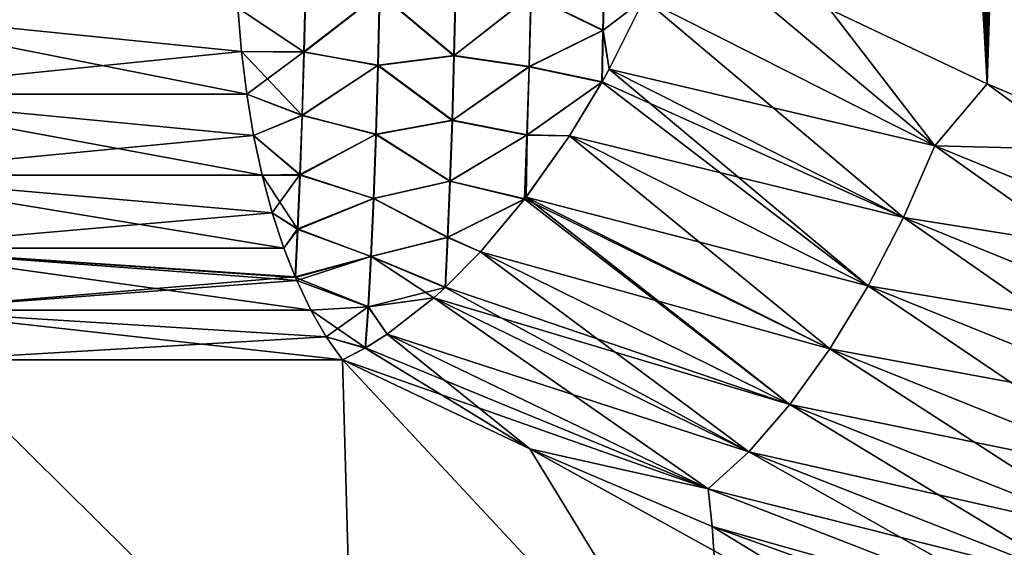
# Model space of a CAD drawing. Header units: metres. Extents: x -109 to 109, y -505 to 40.
# Tile 211 of 256: x 64.91 to 69.04, y -103.2 to -100.99. Entities that reach past the tile are written whole.
import ezdxf

# ---------------------------------------------------------------- set-up
doc = ezdxf.new("R2010")
doc.units = ezdxf.units.M
doc.layers.add('solid_K244224000C74', color=7, linetype='CONTINUOUS')

msp = doc.modelspace()

# ---------------------------------------------------------------- linework, layer by layer
at = {"layer": 'solid_K244224000C74'}
for points in [[(68.970329, -101.255295, -21.829725), (69.522659, -81.593956, -20.899754), (69.600159, -81.218079, -20.854233)], [(69.638535, -101.537476, -21.547916), (68.970329, -101.255295, -21.829725), (69.600159, -81.218079, -20.854233)], [(68.970329, -101.255295, -21.829725), (69.445755, -81.978004, -20.945732), (69.522659, -81.593956, -20.899754)], [(68.970329, -101.255295, -21.829725), (69.36956, -82.370728, -20.992132), (69.445755, -81.978004, -20.945732)], [(68.970329, -101.255295, -21.829725), (69.309143, -82.691277, -21.029539), (69.36956, -82.370728, -20.992132)], [(68.970329, -101.255295, -21.829725), (69.249039, -83.016876, -21.067247), (69.309143, -82.691277, -21.029539)], [(68.970329, -101.255295, -21.829725), (69.189308, -83.34771, -21.105238), (69.249039, -83.016876, -21.067247)], [(68.970329, -101.255295, -21.829725), (69.13002, -83.684067, -21.143478), (69.189308, -83.34771, -21.105238)], [(68.970329, -101.255295, -21.829725), (69.071266, -84.026245, -21.181938), (69.13002, -83.684067, -21.143478)], [(68.970329, -101.255295, -21.829725), (69.013115, -84.374527, -21.220587), (69.071266, -84.026245, -21.181938)], [(69.63858, -101.537498, 21.547897), (69.071205, -84.026604, 21.181978), (69.013062, -84.374878, 21.220625)], [(68.97036, -101.255302, 21.829714), (69.013062, -84.374878, 21.220625), (68.955605, -84.729553, 21.259426)], [(68.970329, -101.255295, -21.829725), (68.955666, -84.729202, -21.25939), (69.013115, -84.374527, -21.220587)], [(68.97036, -101.255302, 21.829714), (69.63858, -101.537498, 21.547897), (69.013062, -84.374878, 21.220625)], [(68.970329, -101.255295, -21.829725), (68.308258, -100.941628, -22.140448), (68.955666, -84.729202, -21.25939)], [(68.97036, -101.255302, 21.829714), (68.955605, -84.729553, 21.259426), (68.898727, -85.090256, 21.298418)], [(68.97036, -101.255302, 21.829714), (68.898727, -85.090256, 21.298418), (68.8423, -85.456604, 21.337633)], [(68.97036, -101.255302, 21.829714), (68.8423, -85.456604, 21.337633), (68.786438, -85.828926, 21.377028)], [(68.97036, -101.255302, 21.829714), (68.786438, -85.828926, 21.377028), (68.731255, -86.207573, 21.416553)], [(68.97036, -101.255302, 21.829714), (68.731255, -86.207573, 21.416553), (68.676849, -86.59288, 21.456167)], [(68.97036, -101.255302, 21.829714), (68.676849, -86.59288, 21.456167), (68.623337, -86.985191, 21.495817)], [(68.97036, -101.255302, 21.829714), (68.623337, -86.985191, 21.495817), (68.570778, -87.384727, 21.535469)], [(68.97036, -101.255302, 21.829714), (68.570778, -87.384727, 21.535469), (68.518875, -87.790657, 21.575232)], [(68.97036, -101.255302, 21.829714), (68.518875, -87.790657, 21.575232), (68.476143, -88.133858, 21.608437)], [(68.97036, -101.255302, 21.829714), (68.476143, -88.133858, 21.608437), (68.433983, -88.481789, 21.641665)], [(68.97036, -101.255302, 21.829714), (68.433983, -88.481789, 21.641665), (68.392479, -88.834686, 21.674873)], [(68.97036, -101.255302, 21.829714), (68.392479, -88.834686, 21.674873), (68.351707, -89.192787, 21.708025)], [(68.97036, -101.255302, 21.829714), (68.351707, -89.192787, 21.708025), (68.31176, -89.556328, 21.741076)], [(68.308266, -100.941628, 22.140444), (68.97036, -101.255302, 21.829714), (68.31176, -89.556328, 21.741076)], [(67.5298, -100.897995, 22.529676), (68.750847, -101.514778, 21.911272), (67.653954, -100.596848, 22.480244)], [(68.750847, -101.514778, 21.911272), (68.308266, -100.941628, 22.140444), (67.653954, -100.596848, 22.480244)], [(67.356255, -101.030853, 22.581011), (67.361176, -100.809578, 22.610487), (67.052849, -100.883102, 22.689714)], [(67.054108, -100.882637, -22.689522), (67.362381, -100.808861, -22.6101), (67.357483, -101.029396, -22.580847)], [(67.356255, -101.030853, 22.581011), (67.5298, -100.897995, 22.529676), (67.361176, -100.809578, 22.610487)], [(67.357483, -101.029396, -22.580847), (67.362381, -100.808861, -22.6101), (67.5298, -100.897995, -22.529675)], [(65.822891, -100.936279, 22.529167), (66.100006, -101.121033, 22.599367), (66.106606, -100.844864, 22.649023)], [(66.101196, -101.122284, -22.599421), (65.822891, -100.936317, -22.52916), (66.107811, -100.845505, -22.649317)], [(66.418045, -100.874687, 22.711508), (66.106606, -100.844864, 22.649023), (66.100006, -101.121033, 22.599367)], [(66.410675, -101.177422, 22.653124), (66.418045, -100.874687, 22.711508), (66.100006, -101.121033, 22.599367)], [(66.101196, -101.122284, -22.599421), (66.107811, -100.845505, -22.649317), (66.419312, -100.874458, -22.711695)], [(66.101196, -101.122284, -22.599421), (66.419312, -100.874458, -22.711695), (66.411949, -101.176964, -22.653421)], [(66.730186, -101.137146, 22.680248), (66.418045, -100.874687, 22.711508), (66.410675, -101.177422, 22.653124)], [(66.411949, -101.176964, -22.653421), (66.419312, -100.874458, -22.711695), (66.731476, -101.136566, -22.680353)], [(66.730186, -101.137146, 22.680248), (66.736816, -100.856087, 22.728527), (66.418045, -100.874687, 22.711508)], [(66.419312, -100.874458, -22.711695), (66.738098, -100.855804, -22.728514), (66.731476, -101.136566, -22.680353)], [(67.052849, -100.883102, 22.689714), (66.736816, -100.856087, 22.728527), (66.730186, -101.137146, 22.680248)], [(66.731476, -101.136566, -22.680353), (66.738098, -100.855804, -22.728514), (67.054108, -100.882637, -22.689522)], [(67.045563, -101.183273, 22.632483), (67.052849, -100.883102, 22.689714), (66.730186, -101.137146, 22.680248)], [(66.731476, -101.136566, -22.680353), (67.054108, -100.882637, -22.689522), (67.046844, -101.182335, -22.63249)], [(67.356255, -101.030853, 22.581011), (67.052849, -100.883102, 22.689714), (67.045563, -101.183273, 22.632483)], [(67.046844, -101.182335, -22.63249), (67.054108, -100.882637, -22.689522), (67.357483, -101.029396, -22.580847)], [(67.356255, -101.030853, 22.581011), (67.382141, -101.192909, 22.530527), (67.5298, -100.897995, 22.529676)], [(67.357483, -101.029396, -22.580847), (67.5298, -100.897995, -22.529675), (67.382141, -101.192909, -22.530527)], [(67.382141, -101.192909, -22.530527), (67.5298, -100.897995, -22.529675), (68.750847, -101.514778, -21.911272)], [(67.382141, -101.192909, 22.530527), (68.618927, -101.816582, 21.894388), (67.5298, -100.897995, 22.529676)], [(68.750847, -101.514778, -21.911272), (67.5298, -100.897995, -22.529675), (68.308258, -100.941628, -22.140448)], [(68.618927, -101.816582, 21.894388), (68.750847, -101.514778, 21.911272), (67.5298, -100.897995, 22.529676)], [(64.034424, -100.936554, 21.591007), (65.837677, -101.119453, 22.49795), (65.822891, -100.936279, 22.529167)], [(65.822891, -100.936317, -22.52916), (65.837677, -101.119453, -22.49795), (64.034424, -100.936554, -21.591007)], [(64.077446, -101.298874, 21.516493), (65.837677, -101.119453, 22.49795), (64.034424, -100.936554, 21.591007)], [(65.859718, -101.29866, -22.451445), (64.077446, -101.298874, -21.516493), (64.034424, -100.936554, -21.591007)], [(65.837677, -101.119453, -22.49795), (65.859718, -101.29866, -22.451445), (64.034424, -100.936554, -21.591007)], [(65.822891, -100.936279, 22.529167), (65.837677, -101.119453, 22.49795), (66.100006, -101.121033, 22.599367)], [(66.101196, -101.122284, -22.599421), (65.837677, -101.119453, -22.49795), (65.822891, -100.936317, -22.52916)], [(68.750847, -101.514778, -21.911272), (68.308258, -100.941628, -22.140448), (68.970329, -101.255295, -21.829725)], [(68.750847, -101.514778, 21.911272), (68.97036, -101.255302, 21.829714), (68.308266, -100.941628, 22.140444)], [(67.356255, -101.030853, 22.581011), (67.045563, -101.183273, 22.632483), (67.351395, -101.2481, 22.525118)], [(67.046844, -101.182335, -22.63249), (67.357483, -101.029396, -22.580847), (67.352623, -101.245926, -22.525366)], [(67.356255, -101.030853, 22.581011), (67.351395, -101.2481, 22.525118), (67.382141, -101.192909, 22.530527)], [(67.357483, -101.029396, -22.580847), (67.382141, -101.192909, -22.530527), (67.352623, -101.245926, -22.525366)], [(64.077446, -101.298874, 21.516493), (65.859741, -101.298668, 22.451454), (65.837677, -101.119453, 22.49795)], [(65.837677, -101.119453, 22.49795), (65.859741, -101.298668, 22.451454), (66.100006, -101.121033, 22.599367)], [(66.093353, -101.388626, -22.509201), (65.859718, -101.29866, -22.451445), (65.837677, -101.119453, -22.49795)], [(66.093353, -101.388626, -22.509201), (65.837677, -101.119453, -22.49795), (66.101196, -101.122284, -22.599421)], [(65.859741, -101.298668, 22.451454), (66.092178, -101.386841, 22.509558), (66.100006, -101.121033, 22.599367)], [(66.410675, -101.177422, 22.653124), (66.100006, -101.121033, 22.599367), (66.092178, -101.386841, 22.509558)], [(66.093353, -101.388626, -22.509201), (66.101196, -101.122284, -22.599421), (66.411949, -101.176964, -22.653421)], [(66.722336, -101.408455, 22.592491), (66.730186, -101.137146, 22.680248), (66.410675, -101.177422, 22.653124)], [(66.411949, -101.176964, -22.653421), (66.731476, -101.136566, -22.680353), (66.72364, -101.407616, -22.592794)], [(67.045563, -101.183273, 22.632483), (66.730186, -101.137146, 22.680248), (66.722336, -101.408455, 22.592491)], [(66.72364, -101.407616, -22.592794), (66.731476, -101.136566, -22.680353), (67.046844, -101.182335, -22.63249)], [(66.401901, -101.467346, 22.548328), (66.410675, -101.177422, 22.653124), (66.092178, -101.386841, 22.509558)], [(66.093353, -101.388626, -22.509201), (66.411949, -101.176964, -22.653421), (66.403183, -101.46669, -22.548813)], [(66.722336, -101.408455, 22.592491), (66.410675, -101.177422, 22.653124), (66.401901, -101.467346, 22.548328)], [(66.403183, -101.46669, -22.548813), (66.411949, -101.176964, -22.653421), (66.72364, -101.407616, -22.592794)], [(67.036896, -101.470985, 22.529627), (67.045563, -101.183273, 22.632483), (66.722336, -101.408455, 22.592491)], [(66.72364, -101.407616, -22.592794), (67.046844, -101.182335, -22.63249), (67.038193, -101.469635, -22.529976)], [(67.036896, -101.470985, 22.529627), (67.351395, -101.2481, 22.525118), (67.045563, -101.183273, 22.632483)], [(67.038193, -101.469635, -22.529976), (67.046844, -101.182335, -22.63249), (67.352623, -101.245926, -22.525366)], [(67.351395, -101.2481, 22.525118), (68.470566, -102.103523, 21.827843), (67.382141, -101.192909, 22.530527)], [(67.352623, -101.245926, -22.525366), (67.382141, -101.192909, -22.530527), (68.618927, -101.816582, -21.894388)], [(68.618927, -101.816582, -21.894388), (67.382141, -101.192909, -22.530527), (68.750847, -101.514778, -21.911272)], [(68.470566, -102.103523, 21.827843), (68.618927, -101.816582, 21.894388), (67.382141, -101.192909, 22.530527)], [(67.036896, -101.470985, 22.529627), (67.215126, -101.473251, 22.482685), (67.351395, -101.2481, 22.525118)], [(67.038193, -101.469635, -22.529976), (67.352623, -101.245926, -22.525366), (67.215126, -101.473251, -22.482685)], [(67.215126, -101.473251, -22.482685), (67.352623, -101.245926, -22.525366), (68.618927, -101.816582, -21.894388)], [(67.351395, -101.2481, 22.525118), (67.215126, -101.473251, 22.482685), (68.470566, -102.103523, 21.827843)], [(68.750847, -101.514778, -21.911272), (68.970329, -101.255295, -21.829725), (69.638535, -101.537476, -21.547916)], [(68.750847, -101.514778, 21.911272), (70.045486, -102.043518, 21.374113), (68.97036, -101.255302, 21.829714)], [(70.045486, -102.043518, 21.374113), (69.63858, -101.537498, 21.547897), (68.97036, -101.255302, 21.829714)], [(65.859718, -101.29866, -22.451445), (65.888809, -101.472305, -22.390059), (64.077446, -101.298874, -21.516493)], [(64.077446, -101.298874, 21.516493), (65.888794, -101.472275, 22.390066), (65.859741, -101.298668, 22.451454)], [(64.153305, -101.638962, 21.385099), (65.888794, -101.472275, 22.390066), (64.077446, -101.298874, 21.516493)], [(65.924706, -101.638863, -22.314329), (64.153305, -101.638962, -21.385099), (64.077446, -101.298874, -21.516493)], [(65.888809, -101.472305, -22.390059), (65.924706, -101.638863, -22.314329), (64.077446, -101.298874, -21.516493)], [(66.093353, -101.388626, -22.509201), (65.888809, -101.472305, -22.390059), (65.859718, -101.29866, -22.451445)], [(65.859741, -101.298668, 22.451454), (65.888794, -101.472275, 22.390066), (66.092178, -101.386841, 22.509558)], [(65.888794, -101.472275, 22.390066), (66.083298, -101.636475, 22.381559), (66.092178, -101.386841, 22.509558)], [(66.084442, -101.638687, -22.380642), (65.888809, -101.472305, -22.390059), (66.093353, -101.388626, -22.509201)], [(66.401901, -101.467346, 22.548328), (66.092178, -101.386841, 22.509558), (66.083298, -101.636475, 22.381559)], [(66.084442, -101.638687, -22.380642), (66.093353, -101.388626, -22.509201), (66.403183, -101.46669, -22.548813)], [(66.713432, -101.66449, 22.467039), (66.722336, -101.408455, 22.592491), (66.401901, -101.467346, 22.548328)], [(66.403183, -101.46669, -22.548813), (66.72364, -101.407616, -22.592794), (66.714745, -101.663437, -22.467617)], [(67.036896, -101.470985, 22.529627), (66.722336, -101.408455, 22.592491), (66.713432, -101.66449, 22.467039)], [(66.714745, -101.663437, -22.467617), (66.72364, -101.407616, -22.592794), (67.038193, -101.469635, -22.529976)], [(64.153305, -101.638962, 21.385099), (65.924698, -101.638863, 22.314329), (65.888794, -101.472275, 22.390066)], [(65.888794, -101.472275, 22.390066), (65.924698, -101.638863, 22.314329), (66.083298, -101.636475, 22.381559)], [(66.084442, -101.638687, -22.380642), (65.924706, -101.638863, -22.314329), (65.888809, -101.472305, -22.390059)], [(66.39193, -101.737373, 22.399679), (66.401901, -101.467346, 22.548328), (66.083298, -101.636475, 22.381559)], [(66.084442, -101.638687, -22.380642), (66.403183, -101.46669, -22.548813), (66.393234, -101.73658, -22.400412)], [(66.713432, -101.66449, 22.467039), (66.401901, -101.467346, 22.548328), (66.39193, -101.737373, 22.399679)], [(66.393234, -101.73658, -22.400412), (66.403183, -101.46669, -22.548813), (66.714745, -101.663437, -22.467617)], [(67.036896, -101.470985, 22.529627), (66.713432, -101.66449, 22.467039), (67.02713, -101.739426, 22.383543)], [(66.714745, -101.663437, -22.467617), (67.038193, -101.469635, -22.529976), (67.028435, -101.73774, -22.384369)], [(67.036896, -101.470985, 22.529627), (67.02713, -101.739426, 22.383543), (67.215126, -101.473251, 22.482685)], [(67.02713, -101.739426, 22.383543), (67.03331, -101.731407, 22.387447), (67.215126, -101.473251, 22.482685)], [(67.038193, -101.469635, -22.529976), (67.03331, -101.731407, -22.387445), (67.028435, -101.73774, -22.384369)], [(67.038193, -101.469635, -22.529976), (67.215126, -101.473251, -22.482685), (67.03331, -101.731407, -22.387445)], [(67.03331, -101.731407, -22.387445), (67.215126, -101.473251, -22.482685), (68.470558, -102.103523, -21.827843)], [(67.03331, -101.731407, 22.387447), (68.309784, -102.36779, 21.713442), (67.215126, -101.473251, 22.482685)], [(68.470558, -102.103523, -21.827843), (67.215126, -101.473251, -22.482685), (68.618927, -101.816582, -21.894388)], [(68.309784, -102.36779, 21.713442), (68.470566, -102.103523, 21.827843), (67.215126, -101.473251, 22.482685)], [(68.618927, -101.816582, -21.894388), (68.750847, -101.514778, -21.911272), (70.045486, -102.043518, -21.374113)], [(68.618927, -101.816582, 21.894388), (69.932365, -102.35157, 21.341198), (68.750847, -101.514778, 21.911272)], [(70.045486, -102.043518, -21.374113), (68.750847, -101.514778, -21.911272), (69.638535, -101.537476, -21.547916)], [(69.932365, -102.35157, 21.341198), (70.045486, -102.043518, 21.374113), (68.750847, -101.514778, 21.911272)], [(64.153305, -101.638962, 21.385099), (65.967102, -101.796875, 22.224937), (65.924698, -101.638863, 22.314329)], [(65.924706, -101.638863, -22.314329), (65.967072, -101.796875, -22.224922), (64.153305, -101.638962, -21.385099)], [(64.259377, -101.94503, 21.201382), (65.967102, -101.796875, 22.224937), (64.153305, -101.638962, 21.385099)], [(66.015556, -101.944977, -22.122618), (64.259377, -101.94503, -21.201382), (64.153305, -101.638962, -21.385099)], [(65.967072, -101.796875, -22.224922), (66.015556, -101.944977, -22.122618), (64.153305, -101.638962, -21.385099)], [(65.924698, -101.638863, 22.314329), (65.967102, -101.796875, 22.224937), (66.083298, -101.636475, 22.381559)], [(66.074661, -101.866989, -22.216562), (65.924706, -101.638863, -22.314329), (66.084442, -101.638687, -22.380642)], [(66.074661, -101.866989, -22.216562), (65.967072, -101.796875, -22.224922), (65.924706, -101.638863, -22.314329)], [(65.967102, -101.796875, 22.224937), (66.073555, -101.864479, 22.218166), (66.083298, -101.636475, 22.381559)], [(66.39193, -101.737373, 22.399679), (66.083298, -101.636475, 22.381559), (66.073555, -101.864479, 22.218166)], [(66.074661, -101.866989, -22.216562), (66.084442, -101.638687, -22.380642), (66.393234, -101.73658, -22.400412)], [(66.393234, -101.73658, -22.400412), (66.714745, -101.663437, -22.467617), (66.704979, -101.898842, -22.307362)], [(66.704979, -101.898842, -22.307362), (66.714745, -101.663437, -22.467617), (67.028435, -101.73774, -22.384369)], [(66.703651, -101.90004, 22.306444), (66.713432, -101.66449, 22.467039), (66.39193, -101.737373, 22.399679)], [(66.703651, -101.90004, 22.306444), (67.02713, -101.739426, 22.383543), (66.713432, -101.66449, 22.467039)], [(66.38102, -101.980927, 22.210798), (66.39193, -101.737373, 22.399679), (66.073555, -101.864479, 22.218166)], [(66.074661, -101.866989, -22.216562), (66.393234, -101.73658, -22.400412), (66.382332, -101.980057, -22.211836)], [(66.703651, -101.90004, 22.306444), (66.39193, -101.737373, 22.399679), (66.38102, -101.980927, 22.210798)], [(66.382332, -101.980057, -22.211836), (66.393234, -101.73658, -22.400412), (66.704979, -101.898842, -22.307362)], [(66.703651, -101.90004, 22.306444), (66.841637, -101.96035, 22.247402), (67.02713, -101.739426, 22.383543)], [(66.704979, -101.898842, -22.307362), (67.028435, -101.73774, -22.384369), (66.841637, -101.96035, -22.2474)], [(66.841637, -101.96035, -22.2474), (67.028435, -101.73774, -22.384369), (68.309784, -102.36779, -21.713442)], [(67.02713, -101.739426, 22.383543), (66.841637, -101.96035, 22.247402), (68.140961, -102.602203, 21.554302)], [(67.02713, -101.739426, 22.383543), (68.140961, -102.602203, 21.554302), (67.03331, -101.731407, 22.387447)], [(67.028435, -101.73774, -22.384369), (67.03331, -101.731407, -22.387445), (68.309784, -102.36779, -21.713442)], [(68.309784, -102.36779, -21.713442), (67.03331, -101.731407, -22.387445), (68.470558, -102.103523, -21.827843)], [(68.140961, -102.602203, 21.554302), (68.309784, -102.36779, 21.713442), (67.03331, -101.731407, 22.387447)], [(64.259377, -101.94503, 21.201382), (66.015533, -101.944962, 22.122616), (65.967102, -101.796875, 22.224937)], [(66.074661, -101.866989, -22.216562), (66.015556, -101.944977, -22.122618), (65.967072, -101.796875, -22.224922)], [(65.967102, -101.796875, 22.224937), (66.015533, -101.944962, 22.122616), (66.073555, -101.864479, 22.218166)], [(68.470558, -102.103523, -21.827843), (68.618927, -101.816582, -21.894388), (69.932373, -102.35157, -21.341198)], [(68.470566, -102.103523, 21.827843), (69.80574, -102.64447, 21.257826), (68.618927, -101.816582, 21.894388)], [(69.932373, -102.35157, -21.341198), (68.618927, -101.816582, -21.894388), (70.045486, -102.043518, -21.374113)], [(69.80574, -102.64447, 21.257826), (69.932365, -102.35157, 21.341198), (68.618927, -101.816582, 21.894388)], [(66.015533, -101.944962, 22.122616), (66.062912, -102.065948, 22.02276), (66.073555, -101.864479, 22.218166)], [(66.074661, -101.866989, -22.216562), (66.064011, -102.068581, -22.020388), (66.015556, -101.944977, -22.122618)], [(66.38102, -101.980927, 22.210798), (66.073555, -101.864479, 22.218166), (66.062912, -102.065948, 22.02276)], [(66.074661, -101.866989, -22.216562), (66.382332, -101.980057, -22.211836), (66.064011, -102.068581, -22.020388)], [(66.703651, -101.90004, 22.306444), (66.38102, -101.980927, 22.210798), (66.693275, -102.110397, 22.113884)], [(66.382332, -101.980057, -22.211836), (66.704979, -101.898842, -22.307362), (66.694626, -102.109138, -22.115187)], [(66.703651, -101.90004, 22.306444), (66.693275, -102.110397, 22.113884), (66.841637, -101.96035, 22.247402)], [(66.704979, -101.898842, -22.307362), (66.841637, -101.96035, -22.2474), (66.694626, -102.109138, -22.115187)], [(64.259377, -101.94503, 21.201382), (66.062912, -102.065948, 22.02276), (66.015533, -101.944962, 22.122616)], [(66.015556, -101.944977, -22.122618), (66.064011, -102.068581, -22.020388), (64.259377, -101.94503, -21.201382)], [(64.391975, -102.206467, 20.971708), (66.062912, -102.065948, 22.02276), (64.259377, -101.94503, 21.201382)], [(66.12915, -102.206451, -21.882935), (64.391975, -102.206467, -20.971708), (64.259377, -101.94503, -21.201382)], [(66.069733, -102.081886, -22.008301), (66.12915, -102.206451, -21.882935), (64.259377, -101.94503, -21.201382)], [(66.064011, -102.068581, -22.020388), (66.069733, -102.081886, -22.008301), (64.259377, -101.94503, -21.201382)], [(66.069733, -102.081886, 22.008301), (66.38102, -101.980927, 22.210798), (66.062912, -102.065948, 22.02276)], [(66.370743, -102.191193, -21.987677), (66.064011, -102.068581, -22.020388), (66.382332, -101.980057, -22.211836)], [(66.069733, -102.081886, 22.008301), (66.369415, -102.192055, 21.986298), (66.38102, -101.980927, 22.210798)], [(66.369415, -102.192055, 21.986298), (66.693275, -102.110397, 22.113884), (66.38102, -101.980927, 22.210798)], [(66.370743, -102.191193, -21.987677), (66.382332, -101.980057, -22.211836), (66.64534, -102.153885, -22.066341)], [(66.382332, -101.980057, -22.211836), (66.694626, -102.109138, -22.115187), (66.64534, -102.153885, -22.066341)], [(66.693275, -102.110397, 22.113884), (67.968681, -102.800377, 21.35475), (66.841637, -101.96035, 22.247402)], [(66.694626, -102.109138, -22.115187), (66.841637, -101.96035, -22.2474), (68.140961, -102.602203, -21.554304)], [(68.140961, -102.602203, -21.554304), (66.841637, -101.96035, -22.2474), (68.309784, -102.36779, -21.713442)], [(67.968681, -102.800377, 21.35475), (68.140961, -102.602203, 21.554302), (66.841637, -101.96035, 22.247402)], [(64.391975, -102.206467, 20.971708), (66.069733, -102.081886, 22.008301), (66.062912, -102.065948, 22.02276)], [(66.370743, -102.191193, -21.987677), (66.069733, -102.081886, -22.008301), (66.064011, -102.068581, -22.020388)], [(64.391975, -102.206467, 20.971708), (66.129173, -102.206451, 21.882956), (66.069733, -102.081886, 22.008301)], [(66.069733, -102.081886, 22.008301), (66.129173, -102.206451, 21.882956), (66.369415, -102.192055, 21.986298)], [(66.370743, -102.191193, -21.987677), (66.12915, -102.206451, -21.882935), (66.069733, -102.081886, -22.008301)], [(66.369415, -102.192055, 21.986298), (66.64534, -102.153885, 22.066343), (66.693275, -102.110397, 22.113884)], [(66.64534, -102.153885, -22.066341), (66.694626, -102.109138, -22.115187), (68.140961, -102.602203, -21.554304)], [(66.693275, -102.110397, 22.113884), (66.64534, -102.153885, 22.066343), (67.968681, -102.800377, 21.35475)], [(68.309784, -102.36779, -21.713442), (68.470558, -102.103523, -21.827843), (69.80574, -102.64447, -21.257826)], [(68.309784, -102.36779, 21.713442), (69.669044, -102.914246, 21.126266), (68.470566, -102.103523, 21.827843)], [(69.80574, -102.64447, -21.257826), (68.470558, -102.103523, -21.827843), (69.932373, -102.35157, -21.341198)], [(69.669044, -102.914246, 21.126266), (69.80574, -102.64447, 21.257826), (68.470566, -102.103523, 21.827843)], [(66.369415, -102.192055, 21.986298), (66.449768, -102.306755, 21.849178), (66.64534, -102.153885, 22.066343)], [(66.370743, -102.191193, -21.987677), (66.64534, -102.153885, -22.066341), (66.449768, -102.306755, -21.849178)], [(66.449768, -102.306755, -21.849178), (66.64534, -102.153885, -22.066341), (67.968681, -102.800377, -21.35475)], [(66.449768, -102.306755, 21.849178), (67.797646, -102.95694, 21.120205), (66.64534, -102.153885, 22.066343)], [(67.968681, -102.800377, -21.35475), (66.64534, -102.153885, -22.066341), (68.140961, -102.602203, -21.554304)], [(67.797646, -102.95694, 21.120205), (67.968681, -102.800377, 21.35475), (66.64534, -102.153885, 22.066343)], [(66.370743, -102.191193, -21.987677), (66.358192, -102.364365, -21.734055), (66.12915, -102.206451, -21.882935)], [(66.129173, -102.206451, 21.882956), (66.193153, -102.317551, 21.747581), (66.369415, -102.192055, 21.986298)], [(66.193153, -102.317551, 21.747581), (66.356857, -102.365135, 21.732315), (66.369415, -102.192055, 21.986298)], [(66.369415, -102.192055, 21.986298), (66.356857, -102.365135, 21.732315), (66.449768, -102.306755, 21.849178)], [(66.370743, -102.191193, -21.987677), (66.449768, -102.306755, -21.849178), (66.358192, -102.364365, -21.734055)], [(64.391975, -102.206467, 20.971708), (66.193153, -102.317551, 21.747581), (66.129173, -102.206451, 21.882956)], [(66.12915, -102.206451, -21.882935), (66.193268, -102.317543, -21.747646), (64.391975, -102.206467, -20.971708)], [(64.391975, -102.206467, -20.971708), (66.26152, -102.4142, -21.603632), (64.546516, -102.4142, -20.704044)], [(66.193268, -102.317543, -21.747646), (66.26152, -102.4142, -21.603632), (64.391975, -102.206467, -20.971708)], [(64.391975, -102.206467, 20.971708), (64.546516, -102.4142, 20.704044), (66.193153, -102.317551, 21.747581)], [(66.12915, -102.206451, -21.882935), (66.358192, -102.364365, -21.734055), (66.193268, -102.317543, -21.747646)], [(66.193153, -102.317551, 21.747581), (64.546516, -102.4142, 20.704044), (66.26152, -102.4142, 21.603632)], [(66.193153, -102.317551, 21.747581), (66.26152, -102.4142, 21.603632), (66.356857, -102.365135, 21.732315)], [(66.193268, -102.317543, -21.747646), (66.358192, -102.364365, -21.734055), (66.26152, -102.4142, -21.603632)], [(66.356857, -102.365135, 21.732315), (67.048805, -102.788284, 21.194878), (66.449768, -102.306755, 21.849178)], [(66.358192, -102.364365, -21.734055), (66.449768, -102.306755, -21.849178), (67.797646, -102.95694, -21.120207)], [(66.449768, -102.306755, 21.849178), (67.048805, -102.788284, 21.194878), (67.797646, -102.95694, 21.120205)], [(67.797646, -102.95694, -21.120207), (66.449768, -102.306755, -21.849178), (67.968681, -102.800377, -21.35475)], [(66.358192, -102.364365, -21.734055), (67.797646, -102.95694, -21.120207), (66.26152, -102.4142, -21.603632)], [(66.356857, -102.365135, 21.732315), (66.26152, -102.4142, 21.603632), (67.048805, -102.788284, 21.194878)], [(68.140961, -102.602203, -21.554304), (68.309784, -102.36779, -21.713442), (69.669044, -102.914246, -21.126265)], [(68.140961, -102.602203, 21.554302), (69.525993, -103.153572, 20.950096), (68.309784, -102.36779, 21.713442)], [(69.669044, -102.914246, -21.126265), (68.309784, -102.36779, -21.713442), (69.80574, -102.64447, -21.257826)], [(69.525993, -103.153572, 20.950096), (69.669044, -102.914246, 21.126266), (68.309784, -102.36779, 21.713442)], [(62.909946, -102.4142, 19.668598), (64.814766, -104.159546, 16.693142), (66.311821, -104.159546, 17.646719)], [(64.546516, -102.4142, 20.704044), (62.909946, -102.4142, 19.668598), (66.311821, -104.159546, 17.646719)], [(64.546516, -102.4142, -20.704044), (66.311806, -104.159546, -17.646711), (64.814743, -104.159546, -16.693129)], [(64.546516, -102.4142, -20.704044), (66.26152, -102.4142, -21.603632), (66.311806, -104.159546, -17.646711)], [(66.26152, -102.4142, 21.603632), (64.546516, -102.4142, 20.704044), (66.311821, -104.159546, 17.646719)], [(66.26152, -102.4142, -21.603632), (67.886177, -104.159546, -18.466394), (66.311806, -104.159546, -17.646711)], [(66.26152, -102.4142, -21.603632), (67.048813, -102.788284, -21.194878), (67.886177, -104.159546, -18.466394)], [(67.797646, -102.95694, -21.120207), (67.048813, -102.788284, -21.194878), (66.26152, -102.4142, -21.603632)], [(66.26152, -102.4142, 21.603632), (66.311821, -104.159546, 17.646719), (67.886185, -104.159546, 18.466398)], [(67.048805, -102.788284, 21.194878), (66.26152, -102.4142, 21.603632), (67.886185, -104.159546, 18.466398)], [(67.968681, -102.800377, -21.35475), (68.140961, -102.602203, -21.554304), (69.525993, -103.153572, -20.950096)], [(67.968681, -102.800377, 21.35475), (69.380478, -103.355927, 20.734106), (68.140961, -102.602203, 21.554302)], [(69.525993, -103.153572, -20.950096), (68.140961, -102.602203, -21.554304), (69.669044, -102.914246, -21.126265)], [(69.380478, -103.355927, 20.734106), (69.525993, -103.153572, 20.950096), (68.140961, -102.602203, 21.554302)], [(67.048805, -102.788284, 21.194878), (67.886185, -104.159546, 18.466398), (69.525909, -104.159546, 19.145958)], [(67.814789, -103.114761, 20.834826), (67.048805, -102.788284, 21.194878), (69.525909, -104.159546, 19.145958)], [(67.797646, -102.95694, 21.120205), (67.048805, -102.788284, 21.194878), (67.814789, -103.114761, 20.834826)], [(67.048813, -102.788284, -21.194878), (67.814789, -103.114761, -20.834826), (67.886177, -104.159546, -18.466394)], [(67.797646, -102.95694, -21.120207), (67.814789, -103.114761, -20.834826), (67.048813, -102.788284, -21.194878)], [(67.797646, -102.95694, -21.120207), (67.968681, -102.800377, -21.35475), (69.380478, -103.355927, -20.734106)], [(67.797646, -102.95694, 21.120205), (69.236465, -103.515823, 20.484167), (67.968681, -102.800377, 21.35475)], [(69.380478, -103.355927, -20.734106), (67.968681, -102.800377, -21.35475), (69.525993, -103.153572, -20.950096)], [(69.236465, -103.515823, 20.484167), (69.380478, -103.355927, 20.734106), (67.968681, -102.800377, 21.35475)], [(69.236465, -103.515823, -20.484167), (67.814789, -103.114761, -20.834826), (67.797646, -102.95694, -21.120207)], [(67.797646, -102.95694, 21.120205), (67.814789, -103.114761, 20.834826), (69.236465, -103.515823, 20.484167)], [(69.236465, -103.515823, -20.484167), (67.797646, -102.95694, -21.120207), (69.380478, -103.355927, -20.734106)], [(67.814789, -103.114761, -20.834826), (69.525902, -104.159546, -19.145956), (67.886177, -104.159546, -18.466394)], [(67.814789, -103.114761, -20.834826), (69.291924, -103.647102, -20.243093), (69.525902, -104.159546, -19.145956)], [(69.236465, -103.515823, -20.484167), (69.291924, -103.647102, -20.243093), (67.814789, -103.114761, -20.834826)], [(69.291924, -103.647102, 20.243093), (67.814789, -103.114761, 20.834826), (69.525909, -104.159546, 19.145958)], [(69.236465, -103.515823, 20.484167), (67.814789, -103.114761, 20.834826), (69.291924, -103.647102, 20.243093)]]:
    msp.add_3dface(points, dxfattribs=at)

doc.saveas('drawing.dxf')
